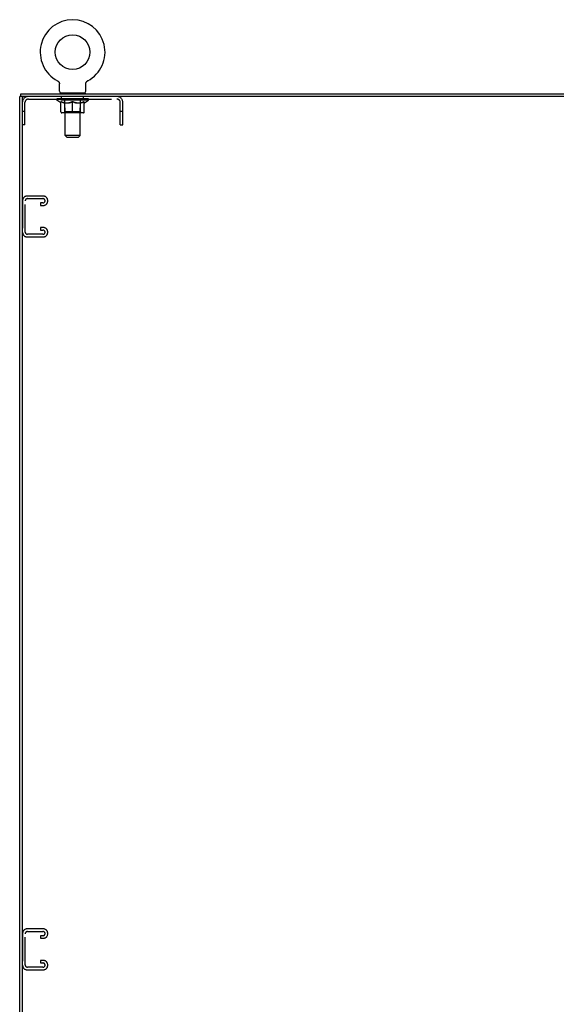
# Model space of a CAD drawing. Header units: inches. Extents: x 0 to 200, y 0 to 129.
# Tile 16 of 17: x 157 to 179, y 40 to 80. Entities that reach past the tile are written whole.
import ezdxf

# ---------------------------------------------------------------- set-up
doc = ezdxf.new("R2010")
doc.units = ezdxf.units.IN
doc.header["$LTSCALE"] = 11
doc.header["$MEASUREMENT"] = 0
doc.linetypes.add('HIDDEN', pattern=[0.2, 0.1, -0.1])
doc.layers.get('0').update_dxf_attribs({"linetype": 'CONTINUOUS'})
doc.layers.add('02___PRT_ALL_AXES', color=7, linetype='CONTINUOUS')
doc.layers.add('DEFAULT_2', color=8, linetype='HIDDEN')

msp = doc.modelspace()

# ---------------------------------------------------------------- linework, layer by layer
at = {"color": 7, "linetype": 'Continuous'}
for p, q in [((158.838, 77.127), (158.838, 77.127)), ((158.838, 77.127), (158.843, 77.125)), ((158.842, 77.126), (158.84, 77.127)), ((158.843, 77.125), (158.847, 77.122)), ((158.847, 77.122), (158.852, 77.119)), ((158.852, 77.119), (158.856, 77.116)), ((158.856, 77.116), (158.86, 77.113)), ((158.86, 77.113), (158.864, 77.11)), ((158.864, 77.11), (158.868, 77.106)), ((158.868, 77.106), (158.872, 77.103)), ((158.872, 77.103), (158.876, 77.099)), ((158.876, 77.099), (158.879, 77.095)), ((158.879, 77.095), (158.883, 77.091)), ((158.883, 77.091), (158.886, 77.087)), ((158.886, 77.087), (158.889, 77.083)), ((159.987, 77.083), (159.991, 77.087)), ((159.99, 77.087), (159.994, 77.091)), ((159.994, 77.091), (159.997, 77.095)), ((159.997, 77.095), (160.001, 77.099)), ((160.001, 77.099), (160.004, 77.103)), ((160.004, 77.103), (160.008, 77.106)), ((160.008, 77.106), (160.012, 77.11)), ((160.012, 77.11), (160.016, 77.113)), ((160.016, 77.113), (160.02, 77.116)), ((160.02, 77.116), (160.025, 77.119)), ((160.024, 77.119), (160.029, 77.122)), ((160.029, 77.122), (160.033, 77.125)), ((160.029, 77.122), (160.03, 77.123)), ((160.033, 77.125), (160.038, 77.127)), ((160.037, 77.127), (160.035, 77.126)), ((158.889, 77.083), (158.892, 77.078)), ((158.892, 77.079), (158.895, 77.074)), ((158.895, 77.074), (158.897, 77.069)), ((158.897, 77.07), (158.9, 77.065)), ((158.9, 77.065), (158.902, 77.06)), ((158.904, 77.055), (158.906, 77.051)), ((158.906, 77.051), (158.908, 77.046)), ((158.908, 77.046), (158.909, 77.041)), ((158.909, 77.041), (158.911, 77.036)), ((158.911, 77.036), (158.912, 77.03)), ((158.912, 77.03), (158.913, 77.025)), ((158.913, 77.025), (158.914, 77.02)), ((158.915, 77.005), (158.915, 77)), ((158.915, 76.707), (158.915, 77)), ((159.961, 77.01), (159.962, 77.015)), ((159.961, 76.707), (159.961, 77)), ((159.962, 77.015), (159.963, 77.02)), ((159.963, 77.025), (159.964, 77.03)), ((159.963, 77.02), (159.963, 77.025)), ((159.964, 77.03), (159.966, 77.036)), ((159.966, 77.036), (159.967, 77.041)), ((159.967, 77.041), (159.969, 77.046)), ((159.969, 77.046), (159.97, 77.051)), ((159.97, 77.05), (159.972, 77.055)), ((159.972, 77.055), (159.974, 77.06)), ((159.974, 77.06), (159.977, 77.065)), ((159.977, 77.065), (159.979, 77.07)), ((159.979, 77.069), (159.982, 77.074)), ((159.982, 77.074), (159.984, 77.079)), ((159.984, 77.078), (159.987, 77.083)), ((157.495, 76.504), (157.334, 76.504)), ((157.386, 76.504), (157.386, 76.608)), ((157.438, 76.504), (157.438, 76.442)), ((158.938, 76.638), (158.938, 76.608)), ((159.938, 76.638), (158.938, 76.638)), ((159.938, 76.638), (159.938, 76.608))]:
    msp.add_line(p, q, dxfattribs=at)
at = {"color": 3, "linetype": 'Continuous'}
for p, q in [((157.334, 4.712), (157.334, 76.504)), ((157.386, 76.608), (193.282, 76.608)), ((157.438, 76.442), (157.438, 4.775)), ((193.168, 76.504), (157.501, 76.504))]:
    msp.add_line(p, q, dxfattribs=at)
at = {"color": 7, "linetype": 'Continuous'}
for points in [[(158.902, 77.06), (158.904, 77.055), (158.906, 77.05)], [(158.914, 77.02), (158.914, 77.015), (158.915, 77.01)], [(158.914, 77.015), (158.915, 77.01), (158.915, 77.005)], [(159.961, 77), (159.961, 77.005), (159.961, 77.01)], [(159.961, 77), (159.961, 77.005), (159.961, 77.01)]]:
    msp.add_lwpolyline(points, dxfattribs=at)
msp.add_circle((159.438, 78.266), 0.688, dxfattribs=at)
for centre, radius, start, end in [((159.438, 78.266), 1.288, 297.7005, 242.2995), ((158.984, 76.707), 0.069, 180, 270), ((159.892, 76.707), 0.069, 270, 360)]:
    msp.add_arc(centre, radius, start, end, dxfattribs=at)
at = {"color": 3, "linetype": 'Continuous'}
msp.add_arc((157.501, 76.442), 0.0625, 90, 180, dxfattribs=at)
at = {"layer": '02___PRT_ALL_AXES', "color": 8, "linetype": 'HIDDEN'}
for p, q in [((159.001, 76.4), (159.001, 76.504)), ((159.876, 76.504), (159.001, 76.504)), ((159.876, 76.4), (159.001, 76.4)), ((159.876, 76.4), (159.876, 76.504))]:
    msp.add_line(p, q, dxfattribs=at)
at = {"layer": 'DEFAULT_2', "color": 8, "linetype": 'HIDDEN'}
for p, q in [((158.838, 77.127), (158.838, 77.127)), ((158.846, 77.123), (158.847, 77.122)), ((160.038, 77.127), (160.038, 77.127)), ((160.038, 77.127), (160.038, 77.127)), ((157.685, 76.4), (161.192, 76.4)), ((158.805, 76.362), (158.805, 76.408)), ((158.964, 76.25), (158.805, 76.362)), ((160.071, 76.362), (158.805, 76.362)), ((158.815, 76.402), (158.815, 76.408)), ((158.823, 76.399), (158.823, 76.402)), ((158.823, 76.399), (160.053, 76.399)), ((158.832, 76.399), (158.832, 76.402)), ((158.833, 76.399), (158.833, 76.402)), ((158.843, 76.402), (158.843, 76.408)), ((158.859, 76.399), (158.859, 76.402)), ((158.861, 76.399), (158.861, 76.402)), ((158.89, 76.402), (158.89, 76.408)), ((158.904, 76.399), (158.904, 76.402)), ((158.907, 76.399), (158.907, 76.402)), ((159.111, 76.402), (158.91, 76.402)), ((158.953, 76.402), (158.953, 76.408)), ((158.954, 76.399), (158.954, 76.402)), ((158.955, 76.399), (158.955, 76.402)), ((158.958, 76.399), (158.958, 76.402)), ((158.965, 76.399), (158.965, 76.402)), ((158.965, 76.399), (158.965, 76.402)), ((158.969, 76.399), (158.969, 76.402)), ((158.972, 76.399), (158.972, 76.403)), ((158.976, 76.399), (158.976, 76.402)), ((158.991, 76.399), (158.991, 76.402)), ((159.009, 76.399), (159.009, 76.404)), ((159.009, 76.399), (159.009, 76.402)), ((159.03, 76.399), (159.03, 76.402)), ((159.03, 76.399), (159.03, 76.402)), ((159.031, 76.402), (159.031, 76.408)), ((159.041, 76.399), (159.041, 76.402)), ((159.045, 76.399), (159.045, 76.402)), ((159.054, 76.399), (159.054, 76.402)), ((159.065, 76.399), (159.065, 76.406)), ((159.081, 76.399), (159.081, 76.402)), ((159.084, 76.399), (159.084, 76.402)), ((159.111, 76.399), (159.111, 76.402)), ((159.178, 76.402), (159.116, 76.402)), ((159.122, 76.402), (159.122, 76.408)), ((159.125, 75.89), (159.125, 76.359)), ((159.126, 76.638), (159.126, 76.608)), ((159.128, 76.399), (159.128, 76.402)), ((159.133, 76.399), (159.133, 76.402)), ((159.138, 74.957), (159.138, 76.604)), ((159.139, 76.399), (159.139, 76.407)), ((159.143, 76.399), (159.143, 76.402)), ((159.154, 76.399), (159.154, 76.402)), ((159.178, 76.399), (159.178, 76.402)), ((159.253, 76.402), (159.194, 76.402)), ((159.214, 76.399), (159.214, 76.402)), ((159.222, 76.402), (159.222, 76.408)), ((159.225, 76.399), (159.225, 76.402)), ((159.228, 76.399), (159.228, 76.408)), ((159.23, 76.399), (159.23, 76.402)), ((159.238, 76.399), (159.238, 76.402)), ((159.253, 76.399), (159.253, 76.402)), ((159.334, 76.402), (159.279, 76.402)), ((159.292, 76.399), (159.292, 76.402)), ((159.324, 76.402), (159.401, 76.406)), ((159.328, 76.402), (159.328, 76.408)), ((159.329, 76.408), (159.328, 76.408)), ((159.329, 76.402), (159.329, 76.408)), ((159.329, 76.399), (159.329, 76.402)), ((159.333, 76.399), (159.333, 76.402)), ((159.334, 76.399), (159.334, 76.402)), ((159.334, 76.399), (159.334, 76.402)), ((159.369, 76.402), (159.434, 76.402)), ((159.375, 76.399), (159.375, 76.402)), ((159.38, 76.402), (159.38, 76.405)), ((159.401, 76.402), (159.401, 76.406)), ((159.417, 76.399), (159.417, 76.402)), ((159.436, 76.402), (159.435, 76.402)), ((159.435, 76.399), (159.435, 76.402)), ((159.436, 76.399), (159.436, 76.402)), ((159.438, 76.402), (159.438, 76.408)), ((159.438, 76.408), (159.553, 76.402)), ((159.441, 76.399), (159.441, 76.402)), ((159.441, 76.399), (159.441, 76.402)), ((159.441, 76.402), (159.441, 76.402)), ((159.459, 76.399), (159.459, 76.402)), ((159.459, 76.402), (159.507, 76.402)), ((159.502, 76.399), (159.502, 76.402)), ((159.542, 76.399), (159.542, 76.402)), ((159.543, 76.399), (159.543, 76.402)), ((159.543, 76.402), (159.597, 76.402)), ((159.544, 76.399), (159.544, 76.402)), ((159.548, 76.402), (159.548, 76.408)), ((159.548, 76.402), (159.548, 76.408)), ((159.548, 76.408), (159.548, 76.408)), ((159.548, 76.399), (159.548, 76.402)), ((159.584, 76.399), (159.584, 76.402)), ((159.623, 76.399), (159.623, 76.402)), ((159.623, 76.402), (159.682, 76.402)), ((159.639, 76.399), (159.639, 76.402)), ((159.646, 76.399), (159.646, 76.402)), ((159.649, 76.399), (159.649, 76.408)), ((159.651, 76.399), (159.651, 76.402)), ((159.655, 76.402), (159.655, 76.408)), ((159.662, 76.399), (159.662, 76.402)), ((159.698, 76.399), (159.698, 76.402)), ((159.698, 76.402), (159.76, 76.402)), ((159.722, 76.399), (159.722, 76.402)), ((159.733, 76.399), (159.733, 76.402)), ((159.737, 76.399), (159.737, 76.407)), ((159.738, 74.957), (159.738, 76.604)), ((159.743, 76.399), (159.743, 76.402)), ((159.748, 76.399), (159.748, 76.402)), ((159.751, 76.638), (159.751, 76.608)), ((159.751, 75.89), (159.751, 76.359)), ((159.755, 76.402), (159.755, 76.408)), ((159.765, 76.399), (159.765, 76.402)), ((159.765, 76.402), (159.966, 76.402)), ((159.792, 76.399), (159.792, 76.402)), ((159.795, 76.399), (159.795, 76.402)), ((159.811, 76.399), (159.811, 76.406)), ((159.822, 76.399), (159.822, 76.402)), ((159.831, 76.399), (159.831, 76.402)), ((159.836, 76.399), (159.836, 76.402)), ((159.845, 76.402), (159.845, 76.408)), ((159.847, 76.399), (159.847, 76.402)), ((159.847, 76.399), (159.847, 76.402)), ((159.867, 76.399), (159.867, 76.404)), ((159.868, 76.399), (159.868, 76.402)), ((159.886, 76.399), (159.886, 76.402)), ((159.9, 76.399), (159.9, 76.402)), ((159.904, 76.399), (159.904, 76.403)), ((159.908, 76.399), (159.908, 76.402)), ((159.911, 76.399), (159.911, 76.402)), ((159.911, 76.399), (159.911, 76.402)), ((159.912, 76.25), (160.071, 76.362)), ((159.918, 76.399), (159.918, 76.402)), ((159.921, 76.399), (159.921, 76.402)), ((159.922, 76.399), (159.922, 76.402)), ((159.923, 76.402), (159.923, 76.408)), ((159.969, 76.399), (159.969, 76.402)), ((159.972, 76.399), (159.972, 76.402)), ((159.987, 76.402), (159.987, 76.408)), ((160.015, 76.399), (160.015, 76.402)), ((160.017, 76.399), (160.017, 76.402)), ((160.033, 76.402), (160.033, 76.408)), ((160.043, 76.399), (160.043, 76.402)), ((160.044, 76.399), (160.044, 76.402)), ((160.053, 76.399), (160.053, 76.402)), ((160.062, 76.402), (160.062, 76.408)), ((160.071, 76.362), (160.071, 76.408)), ((157.542, 75.379), (157.542, 76.258)), ((158.964, 76.25), (158.975, 76.25)), ((158.975, 75.887), (158.975, 76.294)), ((159.117, 76.25), (159.297, 76.25)), ((159.438, 75.85), (159.438, 76.294)), ((159.579, 76.25), (159.759, 76.25)), ((159.902, 75.887), (159.902, 76.294)), ((159.902, 76.25), (159.912, 76.25)), ((161.334, 75.379), (161.334, 76.258)), ((161.438, 75.379), (161.438, 76.258)), ((157.542, 75.909), (157.438, 75.909)), ((159.865, 75.85), (159.012, 75.85)), ((159.125, 75.89), (159.086, 75.85)), ((159.751, 75.89), (159.125, 75.89)), ((159.751, 75.89), (159.791, 75.85)), ((161.438, 75.909), (161.334, 75.909)), ((157.542, 75.379), (157.438, 75.379)), ((161.334, 75.379), (161.438, 75.379)), ((159.207, 74.888), (159.138, 74.957)), ((159.738, 74.957), (159.138, 74.957)), ((159.207, 74.888), (159.669, 74.888)), ((159.669, 74.888), (159.738, 74.957)), ((158.269, 72.546), (157.629, 72.546)), ((157.643, 72.442), (158.255, 72.442)), ((157.449, 72.366), (157.449, 71.101)), ((157.553, 71.115), (157.553, 72.352)), ((158.167, 72.275), (158.167, 72.171)), ((158.255, 72.275), (158.167, 72.275)), ((158.167, 72.171), (158.269, 72.171)), ((158.449, 72.351), (158.449, 72.366)), ((158.167, 71.296), (158.167, 71.192)), ((158.269, 71.296), (158.167, 71.296)), ((157.629, 70.921), (158.269, 70.921)), ((158.255, 71.025), (157.643, 71.025)), ((158.167, 71.192), (158.255, 71.192)), ((158.449, 71.101), (158.449, 71.116)), ((157.449, 43.241), (157.449, 41.976)), ((157.553, 41.99), (157.553, 43.227)), ((158.269, 43.421), (157.629, 43.421)), ((157.643, 43.317), (158.255, 43.317)), ((158.167, 43.15), (158.167, 43.046)), ((158.255, 43.15), (158.167, 43.15)), ((158.167, 43.046), (158.269, 43.046)), ((158.449, 43.226), (158.449, 43.241)), ((158.255, 41.9), (157.643, 41.9)), ((158.167, 42.171), (158.167, 42.067)), ((158.269, 42.171), (158.167, 42.171)), ((158.167, 42.067), (158.255, 42.067)), ((158.449, 41.976), (158.449, 41.991)), ((157.629, 41.796), (158.269, 41.796))]:
    msp.add_line(p, q, dxfattribs=at)
for points in [[(159.125, 76.25), (159.1, 76.255), (159.075, 76.26), (159.05, 76.267), (159.025, 76.275), (159, 76.284), (158.975, 76.294)], [(158.975, 76.293), (158.999, 76.283), (159.023, 76.275), (159.047, 76.267), (159.07, 76.26), (159.094, 76.255), (159.117, 76.25)], [(159.438, 76.294), (159.412, 76.284), (159.387, 76.275), (159.361, 76.267), (159.337, 76.26), (159.312, 76.255), (159.287, 76.25)], [(159.297, 76.25), (159.32, 76.255), (159.343, 76.26), (159.367, 76.267), (159.39, 76.274), (159.414, 76.283), (159.438, 76.292)], [(159.589, 76.25), (159.564, 76.255), (159.539, 76.26), (159.514, 76.267), (159.489, 76.275), (159.464, 76.284), (159.438, 76.294)], [(159.438, 76.292), (159.462, 76.283), (159.486, 76.274), (159.51, 76.267), (159.533, 76.26), (159.556, 76.255), (159.579, 76.25)], [(159.902, 76.294), (159.876, 76.284), (159.85, 76.275), (159.825, 76.267), (159.801, 76.26), (159.776, 76.255), (159.752, 76.25)], [(159.759, 76.25), (159.783, 76.255), (159.806, 76.261), (159.83, 76.267), (159.853, 76.275), (159.877, 76.283), (159.902, 76.293)]]:
    msp.add_lwpolyline(points, dxfattribs=at)
for centre, radius, start, end in [((157.685, 76.258), 0.246, 90, 180), ((157.685, 76.258), 0.142, 90, 180), ((159.086, 76.359), 0.0398, 0, 90), ((159.104, 76.604), 0.0345, 0, 90), ((159.773, 76.604), 0.0345, 90, 180), ((159.791, 76.359), 0.0398, 90, 180), ((161.192, 76.258), 0.246, 0, 90), ((161.192, 76.258), 0.142, 0, 90), ((159.012, 75.887), 0.0371, 180, 270), ((159.865, 75.887), 0.0371, 270, 360), ((157.629, 72.366), 0.18, 90, 180), ((157.643, 72.352), 0.09, 90, 180), ((158.255, 72.352), 0.09, 4.1416, 90), ((158.269, 72.366), 0.18, 0, 90), ((158.255, 72.365), 0.09, 270, 355.8584), ((158.269, 72.351), 0.18, 270, 360), ((158.269, 71.116), 0.18, 0, 90), ((157.629, 71.101), 0.18, 180, 270), ((157.643, 71.115), 0.09, 180, 270), ((158.255, 71.102), 0.09, 4.1416, 90), ((158.255, 71.115), 0.09, 270, 355.8584), ((158.269, 71.101), 0.18, 270, 360), ((157.629, 43.241), 0.18, 90, 180), ((157.643, 43.227), 0.09, 90, 180), ((158.255, 43.227), 0.09, 4.1416, 90), ((158.255, 43.24), 0.09, 270, 355.8584), ((158.269, 43.241), 0.18, 0, 90), ((158.269, 43.226), 0.18, 270, 360), ((157.629, 41.976), 0.18, 180, 270), ((157.643, 41.99), 0.09, 180, 270), ((158.255, 41.977), 0.09, 4.1416, 90), ((158.255, 41.99), 0.09, 270, 355.8584), ((158.269, 41.991), 0.18, 0, 90), ((158.269, 41.976), 0.18, 270, 360)]:
    msp.add_arc(centre, radius, start, end, dxfattribs=at)
for centre, major_axis, ratio, start_param, end_param in [((159.438, 76.408), (0.633, 0.007), 0.05963, 2.96643, 3.140963), ((158.785, 76.397), (0.198, 0), 0.060556, 0.430652, 1.470503), ((159.438, 76.408), (0.633, 0), 0.060556, 3.141593, 3.316126), ((158.785, 76.39), (0.198, 0.002), 0.05963, 1.376596, 1.469874), ((159.438, 76.408), (0.633, 0.013), 0.05688, 2.791345, 2.965878), ((158.761, 76.397), (0.198, 0.002), 0.05963, 0.25549, 1.295341), ((158.829, 76.397), (0.198, -0.002), 0.05963, 0.605815, 1.645666), ((159.438, 76.408), (0.633, -0.007), 0.05963, -2.96643, -2.791898), ((158.829, 76.39), (0.198, 0), 0.060556, 1.551758, 1.645036), ((158.761, 76.39), (0.198, 0.004), 0.05688, 1.20151, 1.294789), ((158.83, 76.392), (0.164, 0.002), 0.05963, 1.065228, 1.614276), ((158.811, 76.392), (0.164, 0.003), 0.05688, 0.890143, 1.43919), ((158.869, 76.392), (0.164, 0), 0.060556, 1.240391, 1.789438), ((159.438, 76.408), (0.633, 0.019), 0.052395, 2.616403, 2.790936), ((158.757, 76.397), (0.198, 0.004), 0.05688, 0.080405, 1.120256), ((158.892, 76.397), (0.198, -0.004), 0.05688, 0.7809, 1.820751), ((159.438, 76.408), (0.633, -0.013), 0.05688, -2.791345, -2.616812), ((158.892, 76.39), (0.198, -0.002), 0.05963, 1.72692, 1.820198), ((158.757, 76.39), (0.198, 0.006), 0.052395, 1.026568, 1.119847), ((158.81, 76.392), (0.164, 0.005), 0.052395, 0.715201, 1.264248), ((158.924, 76.392), (0.164, -0.002), 0.05963, 1.415553, 1.9646), ((159.438, 76.408), (0.633, 0.025), 0.046319, 2.441654, 2.616187), ((158.971, 76.397), (0.198, -0.006), 0.052395, 0.955842, 1.995693), ((159.438, 76.408), (0.633, -0.019), 0.052395, -2.616403, -2.44187), ((158.774, 76.397), (0.198, 0.006), 0.052395, -0.094537, 0.945314), ((158.971, 76.39), (0.198, -0.004), 0.05688, 1.902006, 1.995284), ((158.774, 76.39), (0.198, 0.008), 0.046319, 0.851819, 0.945098), ((158.828, 76.392), (0.164, 0.006), 0.046319, 0.540452, 1.089499), ((158.995, 76.392), (0.164, -0.003), 0.05688, 1.590638, 2.139686), ((159.438, 76.408), (0.633, 0.029), 0.038841, 2.267123, 2.441656), ((159.065, 76.397), (0.198, -0.008), 0.046319, 1.130591, 2.170442), ((158.811, 76.397), (0.198, 0.008), 0.046319, -0.269286, 0.770565), ((159.438, 76.408), (0.633, -0.025), 0.046319, -2.441654, -2.267121), ((159.065, 76.39), (0.198, -0.006), 0.052395, 2.076947, 2.170226), ((158.811, 76.39), (0.198, 0.009), 0.038841, 0.677289, 0.770567), ((158.865, 76.392), (0.164, 0.008), 0.038841, 0.365921, 0.914969), ((159.08, 76.392), (0.164, -0.005), 0.052395, 1.76558, 2.314627), ((159.438, 76.408), (0.633, 0.033), 0.030195, 2.09281, 2.267343), ((159.169, 76.397), (0.198, -0.009), 0.038841, 1.305122, 2.344973), ((158.867, 76.397), (0.198, 0.009), 0.038841, -0.443817, 0.596034), ((159.438, 76.408), (0.633, -0.029), 0.038841, -2.267123, -2.092591), ((159.169, 76.39), (0.198, -0.008), 0.046319, 2.251696, 2.344975), ((158.867, 76.39), (0.198, 0.01), 0.030195, 0.502975, 0.596254), ((158.92, 76.392), (0.164, 0.009), 0.030195, 0.191608, 0.740655), ((159.175, 76.392), (0.164, -0.006), 0.046319, 1.940329, 2.489376), ((158.941, 76.397), (0.198, 0.01), 0.030195, -0.61813, 0.421721), ((159.438, 76.408), (0.633, 0.036), 0.020645, 1.918687, 2.09322), ((159.282, 76.397), (0.198, -0.01), 0.030195, 1.479435, 2.519286), ((159.438, 76.408), (0.633, -0.033), 0.030195, -2.09281, -1.918277), ((159.282, 76.39), (0.198, -0.009), 0.038841, 2.426227, 2.519505), ((158.941, 76.39), (0.198, 0.011), 0.020645, 0.328852, 0.422131), ((158.99, 76.392), (0.164, 0.009), 0.020645, 0.017485, 0.566532), ((159.279, 76.392), (0.164, -0.008), 0.038841, 2.11486, 2.663907), ((159.03, 76.397), (0.198, 0.011), 0.020645, -0.792253, 0.247598), ((159.438, 76.408), (0.633, 0.038), 0.010478, 1.744704, 1.919237), ((159.4, 76.397), (0.198, -0.011), 0.020645, 1.653558, 2.693409), ((159.438, 76.408), (0.633, -0.036), 0.020645, -1.918687, -1.744154), ((159.4, 76.39), (0.198, -0.01), 0.030195, 2.60054, 2.693819), ((159.03, 76.39), (0.198, 0.012), 0.010478, 0.154869, 0.248148), ((159.074, 76.392), (0.164, 0.01), 0.010478, 6.126688, 6.675735), ((159.387, 76.392), (0.164, -0.009), 0.030195, 2.289173, 2.83822), ((159.131, 76.397), (0.198, 0.012), 0.010478, -0.966236, -0.000846), ((159.519, 76.397), (0.198, -0.012), 0.010478, 1.827541, 2.867392), ((159.438, 76.408), (0.633, -0.038), 0.010478, -1.744704, -1.570171), ((159.519, 76.39), (0.198, -0.011), 0.020645, 2.774664, 2.867942), ((159.497, 76.392), (0.164, -0.009), 0.020645, 2.463296, 3.012344), ((159.357, 76.397), (0.198, 0.012), 0.010478, 0.274201, 1.314052), ((159.271, 76.392), (0.164, 0.01), 0.010478, -0.000298, 0.504314), ((159.241, 76.39), (0.198, 0.012), 0.010478, 0.192946, 0.399283), ((159.438, 76.408), (0.633, 0.038), 0.010478, -1.578586, -1.396888), ((159.635, 76.39), (0.198, -0.012), 0.010478, 2.948646, 3.041925), ((159.605, 76.392), (0.164, -0.01), 0.010478, 2.637279, 3.142076), ((159.476, 76.397), (0.198, 0.011), 0.020645, 0.448184, 1.488034), ((159.379, 76.392), (0.164, 0.009), 0.020645, 0.129249, 0.678296), ((159.357, 76.39), (0.198, 0.011), 0.020645, 0.273651, 0.366929), ((159.438, 76.408), (0.633, 0.036), 0.020645, -1.397439, -1.222906), ((159.746, 76.397), (0.198, -0.012), 0.010478, -3.140747, -2.175357), ((159.438, 76.408), (0.633, -0.038), 0.010478, 1.222355, 1.396888), ((159.594, 76.397), (0.198, 0.01), 0.030195, 0.622307, 1.662158), ((159.489, 76.392), (0.164, 0.009), 0.030195, 0.303372, 0.852419), ((159.803, 76.392), (0.164, -0.01), 0.010478, 2.749043, 3.29809), ((159.847, 76.397), (0.198, -0.011), 0.020645, 2.893995, 3.933846), ((159.476, 76.39), (0.198, 0.01), 0.030195, 0.447774, 0.541052), ((159.847, 76.39), (0.198, -0.012), 0.010478, 2.893445, 2.986723), ((159.438, 76.408), (0.633, 0.033), 0.030195, -1.223315, -1.048783), ((159.438, 76.408), (0.633, -0.036), 0.020645, 1.048373, 1.222906), ((159.707, 76.397), (0.198, 0.009), 0.038841, 0.79662, 1.836471), ((159.598, 76.392), (0.164, 0.008), 0.038841, 0.477686, 1.026733), ((159.887, 76.392), (0.164, -0.009), 0.020645, 2.57506, 3.124108), ((159.935, 76.397), (0.198, -0.01), 0.030195, 2.719872, 3.759723), ((159.812, 76.397), (0.198, 0.008), 0.046319, 0.971151, 2.011002), ((159.594, 76.39), (0.198, 0.009), 0.038841, 0.622087, 0.715366), ((159.935, 76.39), (0.198, -0.011), 0.020645, 2.719462, 2.812741), ((159.438, 76.408), (0.633, 0.029), 0.038841, -1.049002, -0.874469), ((159.438, 76.408), (0.633, -0.033), 0.030195, 0.87425, 1.048783), ((159.701, 76.392), (0.164, 0.006), 0.046319, 0.652216, 1.201263), ((159.905, 76.397), (0.198, 0.006), 0.052395, 1.1459, 2.185751), ((159.957, 76.392), (0.164, -0.009), 0.030195, 2.400937, 2.949985), ((160.009, 76.397), (0.198, -0.009), 0.038841, 2.545558, 3.585409), ((159.796, 76.392), (0.164, 0.005), 0.052395, 0.826965, 1.376012), ((159.707, 76.39), (0.198, 0.008), 0.046319, 0.796618, 0.889896), ((160.009, 76.39), (0.198, -0.01), 0.030195, 2.545339, 2.638617), ((159.984, 76.397), (0.198, 0.004), 0.05688, 1.320842, 2.360692), ((159.438, 76.408), (0.633, 0.025), 0.046319, -0.874471, -0.699939), ((159.438, 76.408), (0.633, -0.029), 0.038841, 0.699936, 0.874469), ((160.065, 76.397), (0.198, -0.008), 0.046319, 2.371028, 3.410879), ((160.011, 76.392), (0.164, -0.008), 0.038841, 2.226624, 2.775671), ((160.047, 76.397), (0.198, 0.002), 0.05963, 1.495927, 2.535778), ((159.881, 76.392), (0.164, 0.003), 0.05688, 1.001907, 1.550954), ((160.102, 76.397), (0.198, -0.006), 0.052395, 2.196279, 3.23613), ((160.048, 76.392), (0.164, -0.006), 0.046319, 2.052093, 2.601141), ((159.812, 76.39), (0.198, 0.006), 0.052395, 0.971367, 1.064645), ((160.091, 76.397), (0.198, 0), 0.060556, 1.671089, 2.71094), ((160.065, 76.39), (0.198, -0.009), 0.038841, 2.371026, 2.464304), ((160.119, 76.397), (0.198, -0.004), 0.05688, 2.021337, 3.061188), ((159.438, 76.408), (0.633, 0.019), 0.052395, -0.699723, -0.52519), ((159.438, 76.408), (0.633, -0.025), 0.046319, 0.525406, 0.699939), ((160.116, 76.397), (0.198, -0.002), 0.05963, 1.846251, 2.886102), ((159.952, 76.392), (0.164, 0.002), 0.05963, 1.176993, 1.72604), ((160.066, 76.392), (0.164, -0.005), 0.052395, 1.877344, 2.426392), ((160.008, 76.392), (0.164, 0), 0.060556, 1.352155, 1.901202), ((160.066, 76.392), (0.164, -0.003), 0.05688, 1.702402, 2.25145), ((160.046, 76.392), (0.164, -0.002), 0.05963, 1.527317, 2.076364), ((159.905, 76.39), (0.198, 0.004), 0.05688, 1.146309, 1.239587), ((160.102, 76.39), (0.198, -0.008), 0.046319, 2.196495, 2.289773), ((159.438, 76.408), (0.633, 0.013), 0.05688, -0.524781, -0.350248), ((159.438, 76.408), (0.633, -0.019), 0.052395, 0.350657, 0.52519), ((159.984, 76.39), (0.198, 0.002), 0.05963, 1.321394, 1.414673), ((160.119, 76.39), (0.198, -0.006), 0.052395, 2.021746, 2.115024), ((159.438, 76.408), (0.633, 0.007), 0.05963, -0.349695, -0.175162), ((159.438, 76.408), (0.633, -0.013), 0.05688, 0.175715, 0.350248), ((160.047, 76.39), (0.198, 0), 0.060556, 1.496556, 1.589835), ((160.116, 76.39), (0.198, -0.004), 0.05688, 1.846804, 1.940083), ((160.091, 76.39), (0.198, -0.002), 0.05963, 1.671719, 1.764997), ((159.438, 76.408), (0.633, 0), 0.060556, -0.174533, 0), ((159.438, 76.408), (0.633, -0.007), 0.05963, 0.000629, 0.175162)]:
    msp.add_ellipse(centre, major_axis=major_axis, ratio=ratio, start_param=start_param, end_param=end_param, dxfattribs=at)

doc.saveas('drawing.dxf')
